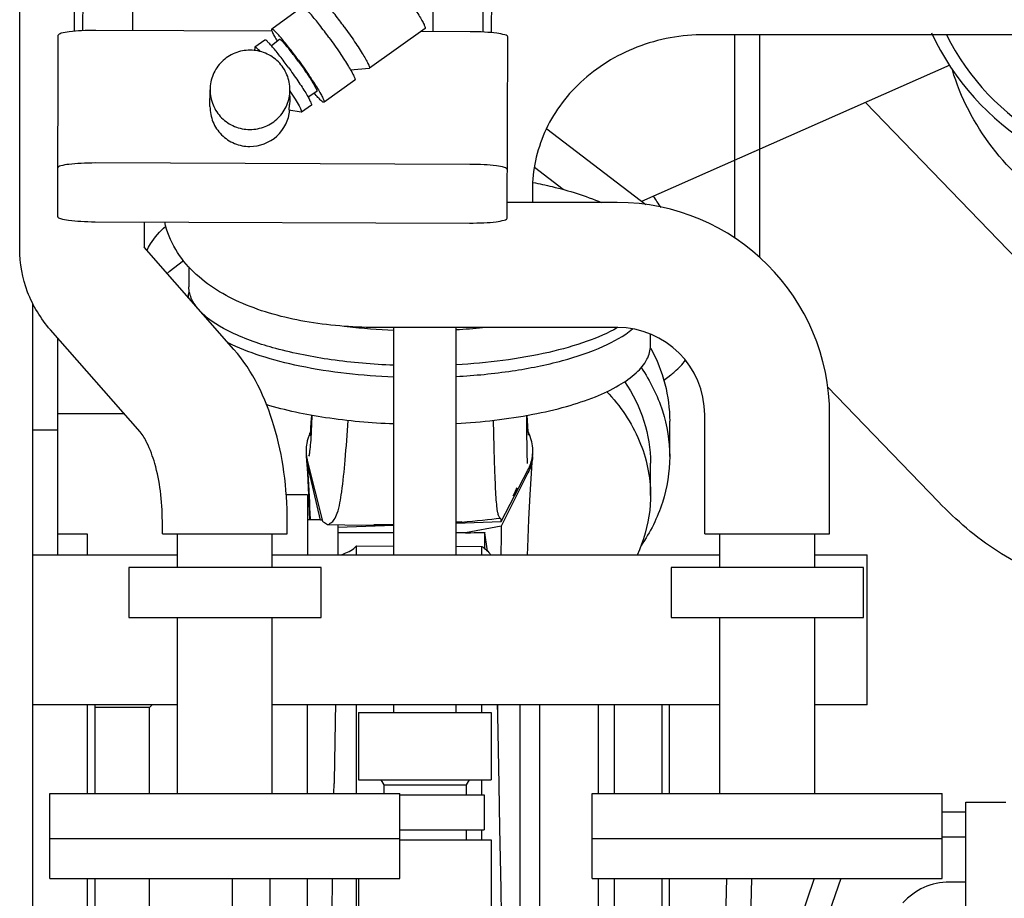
# Model space of a CAD drawing. Header units: millimetres. Extents: x 0 to 1189, y 0 to 841.
# Tile 17 of 106: x 439 to 459, y 155 to 173. Entities that reach past the tile are written whole.
import ezdxf

# ---------------------------------------------------------------- set-up
doc = ezdxf.new("R2010")
doc.units = ezdxf.units.MM
doc.header["$LTSCALE"] = 65.395
doc.linetypes.add('PHANTOM', pattern=[0.8, 0.45, -0.05, 0.1, -0.05, 0.1, -0.05])
for name, color, linetype in [('1907_765000_03_SIMPLE1_B_ABL595', 7, 'CONTINUOUS'), ('1907_765000_03_SIMPLE1_T1_B_PBL596', 7, 'CONTINUOUS'), ('1907_842000_17_SIMPLE1_H_ABL548', 7, 'CONTINUOUS'), ('1907_842000_17_SIMPLE1_T1_H_PBL549', 7, 'CONTINUOUS'), ('1907_853800_10_SIMPLE1_A_ABL582', 7, 'CONTINUOUS'), ('1907_853800_10_SIMPLE1_T1_A_PBL586', 7, 'CONTINUOUS'), ('1907_853800_10_SIMPLE1_T2_A_PBL585', 7, 'CONTINUOUS'), ('1907_853800_10_SIMPLE1_T3_A_PBL587', 7, 'CONTINUOUS'), ('1907_853800_10_SIMPLE1_T4_A_PBL583', 7, 'CONTINUOUS'), ('1907_853800_10_SIMPLE1_T4_A_PBL584', 7, 'CONTINUOUS'), ('1907_854000_21_SIMPLE1_T1_X_PBL581', 7, 'CONTINUOUS'), ('1907_854000_21_SIMPLE1_X_ABL580', 7, 'CONTINUOUS'), ('32007_060000_TLKGS_KGS_V_ABL537', 7, 'CONTINUOUS'), ('32007_061000_TLKGS_KGS_V_ABL538', 7, 'CONTINUOUS'), ('32007_062000_TLKGS_KGS_TL_V_ABL588', 7, 'CONTINUOUS'), ('32007_448100_02_SIMPLE1_T2_X_PBL576', 7, 'CONTINUOUS'), ('32007_448100_02_SIMPLE1_X_ABL575', 7, 'CONTINUOUS'), ('32007_633500_01_SIMPLE1_T1_X_PBL646', 7, 'CONTINUOUS'), ('32007_633500_01_SIMPLE1_X_ABL645', 7, 'CONTINUOUS'), ('32007_644000_01_SIMPLE1_T1_X_PBL540', 7, 'CONTINUOUS'), ('32007_644000_01_SIMPLE1_T1_X_PBL553', 7, 'CONTINUOUS'), ('32007_644000_01_SIMPLE1_T2_X_PBL579', 7, 'CONTINUOUS'), ('32007_644000_01_SIMPLE1_X#AF2_ABL552', 7, 'CONTINUOUS'), ('32007_644000_01_SIMPLE1_X#AF3_ABL539', 7, 'CONTINUOUS'), ('32007_648500_01_SIMPLE1_T1_X_PBL650', 7, 'CONTINUOUS'), ('32007_648500_01_SIMPLE1_X_ABL649', 7, 'CONTINUOUS'), ('32007_833000_02_SIMPLE1_T2_X_PBL590', 7, 'CONTINUOUS'), ('32007_833000_02_SIMPLE1_X_ABL589', 7, 'CONTINUOUS'), ('32007_836000_02_SIMPLE1_T2_X_PBL594', 7, 'CONTINUOUS'), ('32007_836000_02_SIMPLE1_T3_X_PBL603', 7, 'CONTINUOUS'), ('32007_836000_02_SIMPLE1_X_ABL592', 7, 'CONTINUOUS'), ('32097_000000_TLKGS_MARKETING_ABL462', 7, 'CONTINUOUS'), ('right_6_VBL461', 7, 'CONTINUOUS')]:
    doc.layers.add(name, color=color, linetype=linetype)

# ---------------------------------------------------------------- blocks, each defined once
blk = doc.blocks.new('32007_644000_01_SIMPLE1_T1_X_PBL540', base_point=(445.683, 158.769))
at = {"layer": '32007_644000_01_SIMPLE1_T1_X_PBL540', "color": 7, "linetype": 'Continuous'}
for p, q in [((451.865, 166.491), (451.865, 166.718)), ((444.995, 164.188), (445.298, 162.977)), ((445.263, 162.994), (444.995, 164.142)), ((448.877, 162.969), (449.412, 163.994)), ((449.412, 163.94), (448.877, 162.872)), ((449.147, 163.549), (449.162, 163.578)), ((449.162, 163.578), (449.179, 163.609)), ((449.179, 163.609), (449.196, 163.641)), ((445, 163.5), (444.574, 163.5)), ((445, 163.5), (445, 162.3)), ((449.113, 163.485), (449.147, 163.549)), ((445.261, 163), (445, 163)), ((445.294, 162.994), (445.263, 162.994)), ((447.975, 162.96), (448.087, 162.97)), ((447.975, 162.938), (448.877, 162.969)), ((448.087, 162.97), (448.087, 162.97)), ((448.853, 163.035), (448.85, 163.035)), ((448.854, 163.036), (448.853, 163.035)), ((445.402, 162.908), (445.414, 162.906)), ((445.605, 162.904), (445.605, 162.3)), ((445.605, 162.857), (446.725, 162.895)), ((446.328, 162.909), (446.329, 162.909)), ((448.877, 162.872), (448.165, 162.74)), ((440.6, 162.718), (440, 162.718)), ((440.6, 162.3), (440.6, 162.718)), ((446.725, 162.74), (445.605, 162.74)), ((448.165, 162.74), (447.975, 162.74)), ((448.549, 162.75), (448.551, 162.74)), ((448.549, 162.424), (448.549, 162.75)), ((448.602, 162.376), (448.551, 162.74)), ((445.982, 162.479), (446.725, 162.476)), ((445.982, 162.3), (445.982, 162.479)), ((447.975, 162.472), (448.486, 162.47)), ((448.487, 162.3), (448.486, 162.47)), ((440.6, 157.525), (440.6, 159.3)), ((440.75, 157.525), (440.75, 159.3)), ((441.838, 159.25), (440.75, 159.25)), ((441.888, 159.3), (441.838, 159.25)), ((441.838, 157.525), (441.838, 159.25)), ((445, 157.525), (445, 159.3)), ((445.98, 157.788), (445.981, 159.3)), ((448.489, 159.153), (448.489, 159.3)), ((448.807, 159.04), (448.806, 159.3)), ((449.254, 153.432), (449.254, 159.3)), ((449.646, 159.3), (449.646, 153.803)), ((450.818, 159.3), (450.818, 157.525)), ((445.53, 157.525), (445.533, 157.726)), ((445.98, 157.525), (445.98, 157.788)), ((448.49, 157.786), (448.49, 157.8)), ((448.49, 157.5), (448.49, 157.786)), ((448.852, 156.834), (448.835, 157.703)), ((448.49, 156.601), (448.49, 156.8)), ((448.875, 155.618), (448.852, 156.834)), ((440.6, 151.282), (440.6, 155.825)), ((440.75, 152.921), (440.75, 155.825)), ((441.838, 154.75), (441.838, 155.825)), ((443.5, 152.032), (443.5, 155.825)), ((444.25, 150.5), (444.25, 155.825)), ((445, 150.5), (445, 155.825)), ((445.977, 149.974), (445.98, 155.824)), ((450.818, 155.825), (450.818, 154.152)), ((448.496, 149.98), (448.491, 155.25)), ((441.838, 154.75), (440.75, 154.75)), ((443.5, 153.088), (441.838, 154.75)), ((450.818, 154.152), (449.646, 153.803)), ((451.145, 153.914), (450.818, 154.152)), ((449.646, 153.803), (449.254, 153.432)), ((449.254, 153.432), (448.927, 153.124)), ((440.75, 152.921), (440.6, 152.921)), ((444.25, 152.032), (443.5, 152.032)), ((440.6, 151.282), (439.5, 151.282)), ((445.399, 151), (445, 151)), ((445, 150.5), (444.25, 150.5)), ((445.977, 149.974), (448.496, 149.98))]:
    blk.add_line(p, q, dxfattribs=at)
for points in [[(445.077, 165.097), (445.072, 165.008), (445.069, 164.962), (445.066, 164.917), (445.063, 164.872), (445.06, 164.828), (445.057, 164.787), (445.053, 164.748), (445.049, 164.716), (445.046, 164.691), (445.045, 164.683)], [(449.425, 164.695), (449.421, 164.726), (449.418, 164.76), (449.408, 164.882), (449.398, 165.091), (449.398, 165.096)], [(445.053, 164.748), (445.05, 164.741), (445.043, 164.726), (445.037, 164.71), (445.03, 164.693), (445.024, 164.676), (445.018, 164.659), (445.012, 164.641), (445.007, 164.623), (445.001, 164.604), (444.996, 164.584), (444.993, 164.571)], [(449.479, 164.605), (449.452, 164.689), (449.418, 164.768), (449.417, 164.769)], [(444.974, 164.277), (444.997, 163.934), (445.018, 163.502), (445.038, 163)], [(449.405, 162.3), (449.41, 162.45), (449.432, 163.011), (449.456, 163.508), (449.48, 163.931), (449.505, 164.267)], [(447.975, 162.949), (448.026, 162.953), (448.139, 162.962), (448.194, 162.967), (448.3, 162.976), (448.403, 162.986), (448.503, 162.996), (448.599, 163.007), (448.691, 163.017), (448.777, 163.026), (448.85, 163.035)], [(445.414, 162.906), (446.083, 162.897), (446.698, 162.899), (446.725, 162.9)], [(446.329, 162.909), (446.608, 162.906), (446.725, 162.907)], [(448.835, 157.703), (448.821, 158.402), (448.806, 159.1), (448.801, 159.3)], [(449.021, 150.745), (449.021, 150.748), (449.019, 150.763), (449.016, 150.79), (449.012, 150.829), (449.008, 150.878), (449.003, 150.938), (448.999, 151.009), (448.994, 151.092), (448.989, 151.189), (448.984, 151.299), (448.978, 151.425), (448.972, 151.57), (448.969, 151.65), (448.963, 151.825), (448.957, 152.022), (448.95, 152.241), (448.943, 152.484), (448.936, 152.753), (448.929, 153.052), (448.921, 153.383), (448.912, 153.749), (448.904, 154.152), (448.895, 154.596), (448.885, 155.084), (448.875, 155.618)], [(449.145, 152.182), (449.151, 152.371), (449.158, 152.575), (449.164, 152.794), (449.171, 153.03), (449.18, 153.362)], [(448.496, 149.98), (448.627, 150.011), (448.751, 150.071), (448.853, 150.149), (448.927, 150.232), (448.976, 150.307), (449.007, 150.372), (449.027, 150.428), (449.04, 150.474), (449.049, 150.513), (449.055, 150.549), (449.061, 150.583), (449.065, 150.617), (449.069, 150.654), (449.073, 150.693), (449.077, 150.736), (449.081, 150.782), (449.085, 150.833), (449.089, 150.889), (449.093, 150.951), (449.097, 151.02), (449.101, 151.095), (449.106, 151.179), (449.11, 151.273), (449.115, 151.378), (449.12, 151.495), (449.125, 151.625), (449.131, 151.769), (449.136, 151.924), (449.145, 152.182)], [(445.353, 150.599), (445.358, 150.569), (445.365, 150.534), (445.377, 150.491), (445.396, 150.437), (445.426, 150.372), (445.471, 150.299), (445.536, 150.219), (445.619, 150.141), (445.722, 150.069), (445.844, 150.011), (445.977, 149.974)]]:
    blk.add_lwpolyline(points, dxfattribs=at)
for centre, radius, start, end in [((443.157, 167.431), 0.541, 178.0868, 179.9997), ((445.869, 164.346), 0.897, 179.8044, 184.3856), ((445.871, 164.346), 0.9, 184.3868, 190.2319), ((445.867, 164.346), 0.896, 190.2329, 193.1333), ((448.612, 164.346), 0.897, 354.9236, 359.1557), ((549.057, 161.694), 100.188, 179.32588, 179.64495), ((965.358, 149.596), 519.889, 178.9304, 179.10404)]:
    blk.add_arc(centre, radius, start, end, dxfattribs=at)
for points in [[(442.616, 167.449), (442.617, 167.487), (442.622, 167.526), (442.632, 167.563)], [(444.993, 164.571), (444.971, 164.475), (444.966, 164.375), (444.979, 164.278)], [(449.501, 164.268), (449.517, 164.379), (449.509, 164.496), (449.479, 164.605)], [(444.979, 164.278), (444.982, 164.248), (444.988, 164.218), (444.995, 164.188)], [(449.412, 163.994), (449.457, 164.079), (449.487, 164.173), (449.501, 164.268)], [(449.505, 164.267), (449.495, 164.154), (449.463, 164.041), (449.412, 163.94)], [(448.486, 162.47), (448.557, 162.429), (448.62, 162.37), (448.663, 162.301)]]:
    blk.add_open_spline(points, degree=3, dxfattribs=at)
for points, knots in [([(447.976, 165.869), (448.351, 165.89), (449.067, 165.959), (450.057, 166.156), (450.872, 166.426), (451.331, 166.677), (451.507, 166.82)], [0, 0, 0, 0, 0.304837, 0.581644, 0.816338, 1, 1, 1, 1]), ([(446.724, 165.859), (446.095, 165.883), (445.191, 165.978), (444.09, 166.256), (443.617, 166.439), (443.411, 166.544)], [0, 0, 0, 0, 0.555097, 0.795766, 1, 1, 1, 1]), ([(447.976, 164.929), (448.489, 164.958), (449.232, 165.041), (450.158, 165.253), (450.737, 165.444), (451.212, 165.665), (451.57, 165.912), (451.804, 166.184), (451.865, 166.395), (451.865, 166.491)], [0, 0, 0, 0, 0.348421, 0.504279, 0.642648, 0.760844, 0.857802, 0.93527, 1, 1, 1, 1]), ([(446.724, 164.919), (446.268, 164.936), (445.409, 165.013), (444.562, 165.189), (444.174, 165.307)], [0, 0, 0, 0, 0.529516, 1, 1, 1, 1]), ([(445.029, 164.273), (445.041, 164.304), (445.053, 164.395), (445.069, 164.566), (445.082, 164.806), (445.09, 164.989), (445.093, 165.091)], [0, 0, 0, 0, 0.120804, 0.332176, 0.628007, 1, 1, 1, 1]), ([(445.468, 162.942), (445.496, 162.955), (445.551, 163.017), (445.633, 163.224), (445.699, 163.627), (445.76, 164.246), (445.795, 164.724), (445.815, 164.989)], [0, 0, 0, 0, 0.045045, 0.110776, 0.31805, 0.621505, 1, 1, 1, 1]), ([(448.832, 163.073), (448.82, 163.095), (448.805, 163.162), (448.787, 163.286), (448.773, 163.465), (448.761, 163.692), (448.75, 163.964), (448.736, 164.404), (448.728, 164.752), (448.722, 164.995)], [0, 0, 0, 0, 0.038431, 0.104327, 0.1973, 0.315895, 0.458027, 0.621299, 1, 1, 1, 1]), ([(449.404, 164.13), (449.397, 164.245), (449.393, 164.567), (449.389, 164.888), (449.388, 165.094)], [0, 0, 0, 0, 0.359656, 1, 1, 1, 1]), ([(444.995, 164.142), (445, 164.071), (445.024, 163.695), (445.039, 163.319), (445.05, 163.014)], [0, 0, 0, 0, 0.18955, 1, 1, 1, 1]), ([(445.298, 162.977), (445.304, 162.972), (445.338, 162.948), (445.373, 162.926), (445.402, 162.908)], [0, 0, 0, 0, 0.181626, 1, 1, 1, 1]), ([(448.85, 163.035), (448.848, 163.035), (448.845, 163.043), (448.841, 163.055), (448.836, 163.067), (448.832, 163.073)], [0, 0, 0, 0, 0.149072, 0.461371, 1, 1, 1, 1]), ([(448.877, 162.969), (448.876, 162.98), (448.875, 162.997), (448.872, 163.021), (448.861, 163.036), (448.854, 163.036)], [0, 0, 0, 0, 0.430533, 0.714584, 1, 1, 1, 1]), ([(445.414, 162.906), (445.424, 162.906), (445.439, 162.927), (445.457, 162.937), (445.468, 162.942)], [0, 0, 0, 0, 0.474273, 1, 1, 1, 1]), ([(448.165, 162.74), (448.198, 162.741), (448.326, 162.746), (448.454, 162.749), (448.549, 162.75)], [0, 0, 0, 0, 0.253942, 1, 1, 1, 1]), ([(445.639, 162.299), (445.671, 162.306), (445.797, 162.341), (445.912, 162.412), (445.982, 162.479)], [0, 0, 0, 0, 0.255347, 1, 1, 1, 1]), ([(445.362, 150.596), (445.365, 150.598), (445.368, 150.609), (445.373, 150.628), (445.377, 150.66), (445.384, 150.723), (445.391, 150.832), (445.4, 150.994), (445.409, 151.2), (445.417, 151.449), (445.426, 151.741), (445.438, 152.208), (445.453, 152.882), (445.47, 153.781), (445.486, 154.776), (445.497, 155.468), (445.503, 155.823)], [0, 0, 0, 0, 0.001811, 0.005705, 0.011745, 0.019925, 0.042649, 0.073784, 0.113232, 0.160899, 0.21671, 0.280432, 0.429358, 0.603068, 0.796077, 1, 1, 1, 1]), ([(445.323, 150.993), (445.326, 150.934), (445.332, 150.832), (445.339, 150.709), (445.351, 150.633), (445.354, 150.605), (445.361, 150.596), (445.362, 150.596)], [0, 0, 0, 0, 0.443218, 0.756718, 0.940477, 0.984427, 1, 1, 1, 1])]:
    blk.add_open_spline(points, degree=3, knots=knots, dxfattribs=at)
blk = doc.blocks.new('32007_644000_01_SIMPLE1_T2_X_PBL579', base_point=(451.69525, 155.65))
at = {"layer": '32007_644000_01_SIMPLE1_T2_X_PBL579', "color": 7, "linetype": 'Continuous'}
for p, q in [((451.14525, 157.525), (451.14525, 159.3)), ((452.09525, 157.525), (452.09525, 159.3)), ((452.24525, 157.525), (452.24525, 159.3)), ((451.14525, 152), (451.14525, 155.825)), ((452.09525, 152), (452.09525, 155.825)), ((452.24525, 153.55), (452.24525, 155.825)), ((452.09525, 153.55), (452.24525, 153.55)), ((451.14525, 152), (452.09525, 152))]:
    blk.add_line(p, q, dxfattribs=at)
blk = doc.blocks.new('32007_644000_01_SIMPLE1_X#AF3_ABL539', base_point=(445.873, 158.769))
at = {"layer": '32007_644000_01_SIMPLE1_T1_X_PBL540'}
blk.add_blockref('32007_644000_01_SIMPLE1_T1_X_PBL540', (445.683, 158.769), dxfattribs=at)
at = {"layer": '32007_644000_01_SIMPLE1_T2_X_PBL579'}
blk.add_blockref('32007_644000_01_SIMPLE1_T2_X_PBL579', (451.695, 155.65), dxfattribs=at)
blk = doc.blocks.new('32007_644000_01_SIMPLE1_T1_X_PBL553', base_point=(448.516, 157.708))
at = {"layer": '32007_644000_01_SIMPLE1_T1_X_PBL553', "color": 7, "linetype": 'Continuous'}
for p, q in [((451.865, 163.492), (451.865, 164.135)), ((449.134, 151.463), (449.127, 151.667)), ((445.975, 149.651), (445.976, 149.97)), ((445.976, 149.97), (445.976, 149.971)), ((448.501, 149.654), (448.5, 149.976)), ((448.5, 149.976), (448.5, 149.976)), ((445.975, 149.651), (448.501, 149.654))]:
    blk.add_line(p, q, dxfattribs=at)
for points in [[(448.501, 149.654), (448.657, 149.68), (448.806, 149.737), (448.932, 149.817), (449.031, 149.91), (449.102, 150.002), (449.149, 150.084), (449.18, 150.156), (449.2, 150.219), (449.214, 150.27), (449.223, 150.315), (449.23, 150.356), (449.236, 150.397), (449.241, 150.44), (449.246, 150.486), (449.251, 150.537), (449.256, 150.596), (449.262, 150.661), (449.267, 150.736), (449.272, 150.82), (449.278, 150.914), (449.283, 151.019), (449.289, 151.134), (449.295, 151.261), (449.301, 151.399), (449.307, 151.551), (449.314, 151.716), (449.32, 151.896), (449.327, 152.091), (449.334, 152.303), (449.342, 152.533), (449.349, 152.781), (449.357, 153.05), (449.365, 153.337), (449.371, 153.542)], [(449.188, 150.58), (449.188, 150.581), (449.186, 150.592), (449.184, 150.613), (449.18, 150.643), (449.177, 150.683), (449.173, 150.732), (449.169, 150.79), (449.164, 150.857), (449.159, 150.933), (449.155, 151.018), (449.15, 151.113), (449.145, 151.218), (449.14, 151.335), (449.134, 151.463)], [(445.168, 151), (445.173, 150.898), (445.177, 150.806), (445.182, 150.726), (445.186, 150.655), (445.191, 150.593), (445.195, 150.538), (445.2, 150.49), (445.204, 150.447), (445.209, 150.408), (445.214, 150.37), (445.221, 150.332), (445.229, 150.289), (445.243, 150.239), (445.263, 150.18), (445.295, 150.107), (445.349, 150.016), (445.426, 149.919), (445.527, 149.827), (445.656, 149.744), (445.811, 149.681), (445.975, 149.651)], [(445.272, 151), (445.261, 150.784), (445.255, 150.698)]]:
    blk.add_lwpolyline(points, dxfattribs=at)
for points, knots in [([(451.346, 165.766), (451.511, 165.523), (451.773, 164.999), (451.865, 164.418), (451.865, 164.135)], [0, 0, 0, 0, 0.50916, 1, 1, 1, 1]), ([(450.987, 165.569), (451.258, 165.282), (451.701, 164.636), (451.865, 163.864), (451.865, 163.492)], [0, 0, 0, 0, 0.514719, 1, 1, 1, 1]), ([(451.865, 163.492), (451.865, 163.391), (451.842, 162.981), (451.725, 162.578), (451.595, 162.298)], [0, 0, 0, 0, 0.247638, 1, 1, 1, 1]), ([(445.179, 150.989), (445.183, 150.913), (445.188, 150.791), (445.203, 150.61), (445.207, 150.552), (445.221, 150.481), (445.228, 150.487)], [0, 0, 0, 0, 0.449121, 0.765731, 0.948476, 1, 1, 1, 1]), ([(445.228, 150.487), (445.232, 150.491), (445.236, 150.513), (445.243, 150.553), (445.249, 150.619), (445.253, 150.669), (445.255, 150.698)], [0, 0, 0, 0, 0.091016, 0.287388, 0.59052, 1, 1, 1, 1])]:
    blk.add_open_spline(points, degree=3, knots=knots, dxfattribs=at)
blk = doc.blocks.new('32007_644000_01_SIMPLE1_X#AF2_ABL552', base_point=(448.516, 157.708))
at = {"layer": '32007_644000_01_SIMPLE1_T1_X_PBL553'}
blk.add_blockref('32007_644000_01_SIMPLE1_T1_X_PBL553', (448.516, 157.708), dxfattribs=at)
blk = doc.blocks.new('32007_448100_02_SIMPLE1_T2_X_PBL576', base_point=(444.506, 179.809))
at = {"layer": '32007_448100_02_SIMPLE1_T2_X_PBL576', "color": 7, "linetype": 'Continuous'}
for p, q in [((441.527, 180.897), (441.498, 172.789)), ((440.526, 180.776), (440.498, 172.786)), ((447.537, 180.876), (447.508, 172.768)), ((448.536, 180.748), (448.508, 172.758)), ((440.356, 180.679), (440.328, 172.774)), ((448.706, 180.65), (448.678, 172.746)), ((444.903, 173.261), (444.283, 172.819)), ((447.352, 172.829), (446.239, 172.034)), ((440, 169.065), (440.013, 172.696)), ((444.288, 172.779), (440.763, 172.792)), ((448.258, 172.766), (447.268, 172.769)), ((448.995, 169.034), (449.008, 172.665)), ((443.946, 172.451), (443.936, 172.387)), ((443.949, 172.457), (443.946, 172.451)), ((444.148, 172.599), (443.949, 172.457)), ((444.441, 172.612), (444.276, 172.486)), ((446.236, 172.033), (445.863, 171.998)), ((446.239, 172.034), (446.236, 172.033)), ((445.949, 171.796), (445.33, 171.354)), ((443.048, 171.267), (443.049, 171.606)), ((444.643, 171.588), (444.649, 171.578)), ((444.649, 171.474), (444.649, 171.601)), ((445.185, 171.57), (445.013, 171.455)), ((445.077, 171.297), (444.878, 171.155)), ((444.872, 171.154), (444.627, 171.199)), ((444.878, 171.155), (444.872, 171.154)), ((448.249, 170.113), (440.754, 170.14)), ((440.75, 168.965), (448.245, 168.939))]:
    blk.add_line(p, q, dxfattribs=at)
for points, knots in [([(446.848, 173.658), (446.919, 173.56), (447.02, 173.416), (447.145, 173.228), (447.223, 173.103), (447.284, 173), (447.329, 172.916), (447.349, 172.869), (447.359, 172.834), (447.352, 172.829)], [0, 0, 0, 0, 0.370992, 0.542483, 0.694541, 0.820614, 0.915376, 0.975168, 1, 1, 1, 1]), ([(445.735, 172.863), (445.675, 172.945), (445.586, 173.063), (445.471, 173.209), (445.396, 173.299), (445.334, 173.369), (445.282, 173.422), (445.252, 173.449), (445.227, 173.462), (445.222, 173.458)], [0, 0, 0, 0, 0.386091, 0.557217, 0.706008, 0.827609, 0.918177, 0.975265, 1, 1, 1, 1]), ([(445.43, 172.649), (445.369, 172.734), (445.278, 172.855), (445.159, 173.005), (445.082, 173.097), (445.018, 173.17), (444.965, 173.223), (444.933, 173.251), (444.908, 173.265), (444.903, 173.261)], [0, 0, 0, 0, 0.386091, 0.557217, 0.706008, 0.827609, 0.918177, 0.975265, 1, 1, 1, 1]), ([(444.283, 172.819), (444.277, 172.814), (444.284, 172.783), (444.303, 172.74), (444.341, 172.664), (444.373, 172.609), (444.392, 172.577)], [0, 0, 0, 0, 0.082698, 0.277525, 0.586597, 1, 1, 1, 1]), ([(444.81, 172.206), (444.749, 172.291), (444.658, 172.412), (444.539, 172.562), (444.462, 172.654), (444.398, 172.727), (444.345, 172.781), (444.314, 172.808), (444.289, 172.822), (444.283, 172.819)], [0, 0, 0, 0, 0.386091, 0.557217, 0.706008, 0.827609, 0.918177, 0.975265, 1, 1, 1, 1]), ([(445.735, 172.863), (445.806, 172.765), (445.907, 172.621), (446.032, 172.433), (446.11, 172.308), (446.171, 172.205), (446.216, 172.121), (446.236, 172.074), (446.246, 172.039), (446.239, 172.034)], [0, 0, 0, 0, 0.370992, 0.542483, 0.694541, 0.820614, 0.915376, 0.975168, 1, 1, 1, 1]), ([(440.763, 172.792), (440.668, 172.792), (440.49, 172.788), (440.26, 172.771), (440.106, 172.746), (440.034, 172.723), (440.013, 172.704), (440.013, 172.696)], [0, 0, 0, 0, 0.374136, 0.692411, 0.908276, 0.968821, 1, 1, 1, 1]), ([(445.43, 172.649), (445.503, 172.548), (445.608, 172.4), (445.736, 172.206), (445.817, 172.078), (445.879, 171.972), (445.925, 171.886), (445.946, 171.837), (445.956, 171.801), (445.949, 171.796)], [0, 0, 0, 0, 0.370992, 0.542483, 0.694541, 0.820614, 0.915376, 0.975168, 1, 1, 1, 1]), ([(449.008, 172.665), (449.008, 172.673), (448.987, 172.691), (448.915, 172.715), (448.762, 172.742), (448.531, 172.76), (448.354, 172.765), (448.258, 172.766)], [0, 0, 0, 0, 0.031179, 0.091724, 0.307589, 0.625864, 1, 1, 1, 1]), ([(444.056, 172.369), (444.033, 172.394), (444.002, 172.426), (443.967, 172.453), (443.952, 172.459), (443.949, 172.457)], [0, 0, 0, 0, 0.71608, 0.909013, 1, 1, 1, 1]), ([(444.616, 172.054), (444.561, 172.13), (444.481, 172.237), (444.375, 172.371), (444.307, 172.453), (444.25, 172.517), (444.202, 172.565), (444.175, 172.59), (444.152, 172.602), (444.148, 172.599)], [0, 0, 0, 0, 0.38609, 0.557216, 0.706008, 0.827609, 0.918176, 0.975264, 1, 1, 1, 1]), ([(444.816, 172.176), (444.772, 172.236), (444.69, 172.345), (444.59, 172.471), (444.522, 172.547), (444.485, 172.585), (444.462, 172.605), (444.445, 172.614), (444.441, 172.612)], [0, 0, 0, 0, 0.386652, 0.706812, 0.828376, 0.918778, 0.975576, 1, 1, 1, 1]), ([(443.852, 172.397), (443.748, 172.397), (443.538, 172.357), (443.271, 172.181), (443.092, 171.918), (443.049, 171.71), (443.049, 171.606)], [0, 0, 0, 0, 0.250992, 0.501403, 0.750993, 1, 1, 1, 1]), ([(444.649, 171.601), (444.649, 171.704), (444.608, 171.913), (444.431, 172.177), (444.166, 172.355), (443.956, 172.396), (443.852, 172.397)], [0, 0, 0, 0, 0.249007, 0.498597, 0.749008, 1, 1, 1, 1]), ([(444.616, 172.054), (444.681, 171.965), (444.774, 171.833), (444.888, 171.661), (444.96, 171.547), (445.015, 171.453), (445.056, 171.376), (445.075, 171.333), (445.083, 171.301), (445.077, 171.297)], [0, 0, 0, 0, 0.370992, 0.542483, 0.69454, 0.820614, 0.915375, 0.975168, 1, 1, 1, 1]), ([(444.81, 172.206), (444.884, 172.106), (444.988, 171.957), (445.116, 171.763), (445.197, 171.636), (445.26, 171.53), (445.306, 171.443), (445.326, 171.395), (445.336, 171.359), (445.33, 171.354)], [0, 0, 0, 0, 0.370992, 0.542483, 0.694541, 0.820614, 0.915376, 0.975168, 1, 1, 1, 1]), ([(444.816, 172.176), (444.868, 172.105), (444.942, 171.999), (445.034, 171.861), (445.091, 171.77), (445.136, 171.695), (445.168, 171.633), (445.183, 171.599), (445.19, 171.573), (445.185, 171.57)], [0, 0, 0, 0, 0.371479, 0.543144, 0.695289, 0.82134, 0.915954, 0.975478, 1, 1, 1, 1]), ([(443.049, 171.606), (443.049, 171.503), (443.09, 171.294), (443.267, 171.03), (443.532, 170.853), (443.742, 170.811), (443.846, 170.81)], [0, 0, 0, 0, 0.249007, 0.498597, 0.749008, 1, 1, 1, 1]), ([(443.846, 170.81), (443.95, 170.81), (444.161, 170.851), (444.427, 171.026), (444.606, 171.289), (444.649, 171.498), (444.649, 171.601)], [0, 0, 0, 0, 0.250992, 0.501403, 0.750993, 1, 1, 1, 1]), ([(444.649, 171.474), (444.649, 171.436), (444.645, 171.37), (444.635, 171.292), (444.628, 171.246), (444.625, 171.221), (444.624, 171.209), (444.624, 171.2), (444.626, 171.2)], [0, 0, 0, 0, 0.409152, 0.725657, 0.842707, 0.928324, 0.980513, 1, 1, 1, 1]), ([(444.649, 171.578), (444.685, 171.524), (444.748, 171.426), (444.817, 171.31), (444.856, 171.236), (444.873, 171.197), (444.882, 171.173), (444.882, 171.157), (444.878, 171.155)], [0, 0, 0, 0, 0.402386, 0.717263, 0.833667, 0.919623, 0.974141, 1, 1, 1, 1]), ([(445.33, 171.354), (445.324, 171.35), (445.296, 171.366), (445.261, 171.397), (445.202, 171.459), (445.16, 171.507), (445.137, 171.535)], [0, 0, 0, 0, 0.082708, 0.27753, 0.586594, 1, 1, 1, 1]), ([(443.048, 171.267), (443.048, 171.164), (443.089, 170.955), (443.266, 170.691), (443.531, 170.513), (443.741, 170.471), (443.845, 170.471)], [0, 0, 0, 0, 0.249007, 0.498597, 0.749008, 1, 1, 1, 1]), ([(443.845, 170.471), (444.039, 170.47), (444.44, 170.619), (444.628, 171.004), (444.645, 171.196)], [0, 0, 0, 0, 0.501449, 1, 1, 1, 1]), ([(440.754, 170.14), (440.658, 170.14), (440.481, 170.136), (440.25, 170.119), (440.097, 170.094), (440.025, 170.071), (440.004, 170.052), (440.004, 170.044)], [0, 0, 0, 0, 0.374136, 0.692411, 0.908276, 0.968821, 1, 1, 1, 1]), ([(448.999, 170.013), (448.999, 170.021), (448.978, 170.039), (448.906, 170.063), (448.752, 170.09), (448.522, 170.108), (448.345, 170.113), (448.249, 170.113)], [0, 0, 0, 0, 0.031179, 0.091724, 0.307589, 0.625864, 1, 1, 1, 1]), ([(440, 169.065), (440, 169.057), (440.021, 169.039), (440.093, 169.015), (440.246, 168.989), (440.477, 168.97), (440.654, 168.965), (440.75, 168.965)], [0, 0, 0, 0, 0.031179, 0.091724, 0.307589, 0.625864, 1, 1, 1, 1]), ([(448.245, 168.939), (448.341, 168.938), (448.518, 168.942), (448.748, 168.959), (448.902, 168.985), (448.974, 169.008), (448.995, 169.026), (448.995, 169.034)], [0, 0, 0, 0, 0.374136, 0.692411, 0.908276, 0.968821, 1, 1, 1, 1])]:
    blk.add_open_spline(points, degree=3, knots=knots, dxfattribs=at)
blk = doc.blocks.new('32007_448100_02_SIMPLE1_X_ABL575', base_point=(439.725, 195.428))
at = {"layer": '32007_448100_02_SIMPLE1_T2_X_PBL576'}
blk.add_blockref('32007_448100_02_SIMPLE1_T2_X_PBL576', (444.506, 179.809), dxfattribs=at)
blk = doc.blocks.new('1907_854000_21_SIMPLE1_T1_X_PBL581', base_point=(443.089, 184.476))
at = {"layer": '1907_854000_21_SIMPLE1_T1_X_PBL581', "color": 7, "linetype": 'Continuous'}
for p, q in [((446.725, 162.3), (446.725, 166.85)), ((447.975, 162.3), (447.975, 166.85)), ((446.725, 159.15), (446.725, 159.3)), ((447.975, 159.15), (447.975, 159.3)), ((446.022, 159.15), (448.678, 159.15)), ((446.022, 159.15), (446.022, 157.8)), ((448.678, 159.15), (448.678, 157.8)), ((446.022, 157.8), (448.678, 157.8)), ((446.467, 157.8), (446.525, 157.7)), ((446.525, 157.7), (448.175, 157.7)), ((446.525, 157.7), (446.525, 157.525)), ((448.233, 157.8), (448.175, 157.7)), ((448.175, 157.7), (448.175, 157.5)), ((446.845, 157.5), (448.534, 157.5)), ((448.534, 157.5), (448.534, 156.8)), ((446.845, 156.8), (448.534, 156.8)), ((448.175, 156.8), (448.175, 156.601)), ((446.845, 156.601), (448.678, 156.601)), ((448.678, 156.601), (448.678, 155.251)), ((446.022, 155.825), (446.022, 155.251))]:
    blk.add_line(p, q, dxfattribs=at)
blk = doc.blocks.new('1907_854000_21_SIMPLE1_X_ABL580', base_point=(443.089, 184.476))
at = {"layer": '1907_854000_21_SIMPLE1_T1_X_PBL581'}
blk.add_blockref('1907_854000_21_SIMPLE1_T1_X_PBL581', (443.089, 184.476), dxfattribs=at)
blk = doc.blocks.new('1907_853800_10_SIMPLE1_T4_A_PBL583', base_point=(443.345, 156.225))
at = {"layer": '1907_853800_10_SIMPLE1_T4_A_PBL583', "color": 7, "linetype": 'Continuous'}
for p, q in [((439.845, 156.625), (446.845, 156.625)), ((439.845, 155.825), (439.845, 156.625)), ((446.845, 155.825), (446.845, 156.625)), ((439.845, 155.825), (446.845, 155.825))]:
    blk.add_line(p, q, dxfattribs=at)
blk = doc.blocks.new('1907_853800_10_SIMPLE1_T4_A_PBL584', base_point=(454.2, 156.225))
at = {"layer": '1907_853800_10_SIMPLE1_T4_A_PBL584', "color": 7, "linetype": 'Continuous'}
for p, q in [((450.7, 156.625), (457.7, 156.625)), ((450.7, 155.825), (450.7, 156.625)), ((457.7, 155.825), (457.7, 156.625)), ((450.7, 155.825), (457.7, 155.825))]:
    blk.add_line(p, q, dxfattribs=at)
blk = doc.blocks.new('1907_853800_10_SIMPLE1_T2_A_PBL585', base_point=(434.46, 193.713))
at = {"layer": '1907_853800_10_SIMPLE1_T2_A_PBL585', "color": 7, "linetype": 'Continuous'}
for p, q in [((439.24, 168.425), (439.24, 176.568)), ((441.74, 168.446), (441.74, 168.961)), ((441.733, 168.454), (441.73, 168.458)), ((443.528, 166.411), (441.733, 168.454)), ((441.65, 164.761), (439.855, 166.804)), ((442.095, 162.725), (442.095, 162.973)), ((444.595, 162.725), (444.595, 162.973)), ((442.095, 162.725), (444.595, 162.725)), ((442.395, 162.05), (442.395, 162.725)), ((444.295, 162.05), (444.295, 162.725)), ((442.395, 157.525), (442.395, 161.05)), ((444.295, 157.525), (444.295, 161.05)), ((439.845, 157.525), (446.845, 157.525)), ((439.845, 156.625), (439.845, 157.525)), ((446.845, 156.625), (446.845, 157.525)), ((439.845, 156.625), (446.845, 156.625))]:
    blk.add_line(p, q, dxfattribs=at)
for points, knots in [([(439.855, 166.804), (439.661, 167.025), (439.346, 167.538), (439.24, 168.132), (439.24, 168.425)], [0, 0, 0, 0, 0.500173, 1, 1, 1, 1]), ([(444.595, 162.973), (444.595, 163.302), (444.552, 163.948), (444.302, 165.141), (443.907, 165.979), (443.528, 166.411)], [0, 0, 0, 0, 0.269172, 0.528727, 1, 1, 1, 1]), ([(442.095, 162.973), (442.095, 163.176), (442.071, 163.565), (441.967, 164.094), (441.824, 164.49), (441.706, 164.696), (441.65, 164.761)], [0, 0, 0, 0, 0.325593, 0.623611, 0.862095, 1, 1, 1, 1])]:
    blk.add_open_spline(points, degree=3, knots=knots, dxfattribs=at)
blk = doc.blocks.new('1907_853800_10_SIMPLE1_T1_A_PBL586', base_point=(439.887, 195.2))
at = {"layer": '1907_853800_10_SIMPLE1_T1_A_PBL586', "color": 7, "linetype": 'Continuous'}
for p, q in [((451.2, 169.35), (448.996, 169.35)), ((451.2, 166.85), (446.35, 166.85)), ((452.95, 162.725), (452.95, 165.1)), ((455.45, 162.725), (455.45, 165.1)), ((452.95, 162.725), (455.45, 162.725)), ((453.25, 162.05), (453.25, 162.725)), ((455.15, 162.05), (455.15, 162.725)), ((453.25, 157.525), (453.25, 161.05)), ((455.15, 157.525), (455.15, 161.05)), ((450.7, 157.525), (457.7, 157.525)), ((450.7, 156.625), (450.7, 157.525)), ((457.7, 156.625), (457.7, 157.525)), ((450.7, 156.625), (457.7, 156.625))]:
    blk.add_line(p, q, dxfattribs=at)
for radius in [4.25, 1.75]:
    blk.add_arc((451.2, 165.1), radius, 0, 90, dxfattribs=at)
blk.add_open_spline([(446.35, 166.85), (445.88, 166.85), (444.978, 166.923), (443.907, 167.211), (443.173, 167.586), (442.706, 167.942), (442.335, 168.398), (442.185, 168.767), (442.143, 168.96)], degree=3, knots=[0, 0, 0, 0, 0.279519, 0.535826, 0.653742, 0.767992, 0.882666, 1, 1, 1, 1], dxfattribs=at)
blk = doc.blocks.new('1907_853800_10_SIMPLE1_T3_A_PBL587', base_point=(447.85, 162.05))
at = {"layer": '1907_853800_10_SIMPLE1_T3_A_PBL587', "color": 7, "linetype": 'Continuous'}
for p, q in [((439.5, 164.8), (440, 164.8)), ((439.5, 159.3), (439.5, 164.8)), ((440, 162.3), (440, 164.8)), ((439.5, 162.3), (442.395, 162.3)), ((444.295, 162.3), (453.25, 162.3)), ((455.15, 162.3), (456.2, 162.3)), ((456.2, 159.3), (456.2, 162.3)), ((445.275, 162.05), (441.425, 162.05)), ((441.425, 162.05), (441.425, 161.05)), ((445.275, 161.05), (445.275, 162.05)), ((456.125, 162.05), (452.275, 162.05)), ((452.275, 162.05), (452.275, 161.05)), ((456.125, 161.05), (456.125, 162.05)), ((441.425, 161.05), (445.275, 161.05)), ((452.275, 161.05), (456.125, 161.05)), ((442.395, 159.3), (439.5, 159.3)), ((453.25, 159.3), (444.295, 159.3)), ((456.2, 159.3), (455.15, 159.3))]:
    blk.add_line(p, q, dxfattribs=at)
blk = doc.blocks.new('1907_853800_10_SIMPLE1_A_ABL582', base_point=(439.887, 193.312))
at = {"layer": '1907_853800_10_SIMPLE1_T1_A_PBL586'}
blk.add_blockref('1907_853800_10_SIMPLE1_T1_A_PBL586', (439.887, 195.2), dxfattribs=at)
at = {"layer": '1907_853800_10_SIMPLE1_T2_A_PBL585'}
blk.add_blockref('1907_853800_10_SIMPLE1_T2_A_PBL585', (434.46, 193.713), dxfattribs=at)
at = {"layer": '1907_853800_10_SIMPLE1_T3_A_PBL587'}
blk.add_blockref('1907_853800_10_SIMPLE1_T3_A_PBL587', (447.85, 162.05), dxfattribs=at)
at = {"layer": '1907_853800_10_SIMPLE1_T4_A_PBL583'}
blk.add_blockref('1907_853800_10_SIMPLE1_T4_A_PBL583', (443.345, 156.225), dxfattribs=at)
at = {"layer": '1907_853800_10_SIMPLE1_T4_A_PBL584'}
blk.add_blockref('1907_853800_10_SIMPLE1_T4_A_PBL584', (454.2, 156.225), dxfattribs=at)
blk = doc.blocks.new('1907_765000_03_SIMPLE1_T1_B_PBL596', base_point=(440.665, 165.125))
at = {"layer": '1907_765000_03_SIMPLE1_T1_B_PBL596', "color": 7, "linetype": 'Continuous'}
blk.add_line((441.33, 165.125), (440, 165.125), dxfattribs=at)
blk = doc.blocks.new('1907_765000_03_SIMPLE1_B_ABL595', base_point=(440.665, 165.125))
at = {"layer": '1907_765000_03_SIMPLE1_T1_B_PBL596'}
blk.add_blockref('1907_765000_03_SIMPLE1_T1_B_PBL596', (440.665, 165.125), dxfattribs=at)
blk = doc.blocks.new('32007_633500_01_SIMPLE1_T1_X_PBL646', base_point=(439.5, 151.125))
at = {"layer": '32007_633500_01_SIMPLE1_T1_X_PBL646', "color": 7, "linetype": 'Continuous'}
for p, q in [((439.5, 164.8), (439.5, 167.339)), ((439.5, 122.5), (439.5, 159.475))]:
    blk.add_line(p, q, dxfattribs=at)
blk = doc.blocks.new('32007_633500_01_SIMPLE1_X_ABL645', base_point=(439.5, 151.125))
at = {"layer": '32007_633500_01_SIMPLE1_T1_X_PBL646'}
blk.add_blockref('32007_633500_01_SIMPLE1_T1_X_PBL646', (439.5, 151.125), dxfattribs=at)
blk = doc.blocks.new('32007_648500_01_SIMPLE1_T1_X_PBL650', base_point=(440, 165.719))
at = {"layer": '32007_648500_01_SIMPLE1_T1_X_PBL650', "color": 7, "linetype": 'Continuous'}
blk.add_line((440, 164.8), (440, 166.639), dxfattribs=at)
blk = doc.blocks.new('32007_648500_01_SIMPLE1_X_ABL649', base_point=(440, 165.719))
at = {"layer": '32007_648500_01_SIMPLE1_T1_X_PBL650'}
blk.add_blockref('32007_648500_01_SIMPLE1_T1_X_PBL650', (440, 165.719), dxfattribs=at)
blk = doc.blocks.new('32007_061000_TLKGS_KGS_V_ABL538', base_point=(441.925, 183.875))
at = {"layer": '1907_765000_03_SIMPLE1_B_ABL595'}
blk.add_blockref('1907_765000_03_SIMPLE1_B_ABL595', (440.665, 165.125), dxfattribs=at)
at = {"layer": '1907_853800_10_SIMPLE1_A_ABL582'}
blk.add_blockref('1907_853800_10_SIMPLE1_A_ABL582', (439.887, 193.312), dxfattribs=at)
at = {"layer": '1907_854000_21_SIMPLE1_X_ABL580'}
blk.add_blockref('1907_854000_21_SIMPLE1_X_ABL580', (443.089, 184.476), dxfattribs=at)
at = {"layer": '32007_448100_02_SIMPLE1_X_ABL575'}
blk.add_blockref('32007_448100_02_SIMPLE1_X_ABL575', (439.725, 195.428), dxfattribs=at)
at = {"layer": '32007_633500_01_SIMPLE1_X_ABL645'}
blk.add_blockref('32007_633500_01_SIMPLE1_X_ABL645', (439.5, 151.125), dxfattribs=at)
at = {"layer": '32007_644000_01_SIMPLE1_X#AF2_ABL552'}
blk.add_blockref('32007_644000_01_SIMPLE1_X#AF2_ABL552', (448.516, 157.708), dxfattribs=at)
at = {"layer": '32007_644000_01_SIMPLE1_X#AF3_ABL539'}
blk.add_blockref('32007_644000_01_SIMPLE1_X#AF3_ABL539', (445.873, 158.769), dxfattribs=at)
at = {"layer": '32007_648500_01_SIMPLE1_X_ABL649'}
blk.add_blockref('32007_648500_01_SIMPLE1_X_ABL649', (440, 165.719), dxfattribs=at)
blk = doc.blocks.new('32007_833000_02_SIMPLE1_T2_X_PBL590', base_point=(455.393, 170.053))
at = {"layer": '32007_833000_02_SIMPLE1_T2_X_PBL590', "color": 7, "linetype": 'Continuous'}
for p, q in [((457.853, 172.094), (451.682, 169.373)), ((449.787, 170.826), (451.768, 169.307)), ((450.117, 169.611), (449.541, 170.053)), ((442.521, 168.186), (442.228, 167.961)), ((452.126, 165.791), (452.269, 165.9)), ((452.248, 164.267), (452.248, 164.973))]:
    blk.add_line(p, q, dxfattribs=at)
blk.add_arc((443.283, 166.585), 1.734, 127.4835, 129.0335, dxfattribs=at)
for points, knots in [([(459.998, 169.223), (459.513, 169.569), (458.635, 170.379), (458.068, 171.446), (457.906, 172.004)], [0, 0, 0, 0, 0.506212, 1, 1, 1, 1]), ([(441.785, 168.391), (441.807, 168.436), (441.906, 168.617), (442.046, 168.773), (442.165, 168.874)], [0, 0, 0, 0, 0.241547, 1, 1, 1, 1]), ([(451.869, 166.438), (451.991, 166.212), (452.182, 165.735), (452.248, 165.224), (452.248, 164.973)], [0, 0, 0, 0, 0.506304, 1, 1, 1, 1]), ([(452.269, 165.9), (452.297, 165.922), (452.405, 166.01), (452.502, 166.112), (452.565, 166.195)], [0, 0, 0, 0, 0.256727, 1, 1, 1, 1]), ([(451.677, 166.047), (451.858, 165.782), (452.146, 165.21), (452.248, 164.577), (452.248, 164.267)], [0, 0, 0, 0, 0.509252, 1, 1, 1, 1]), ([(452.248, 164.267), (452.248, 163.958), (452.146, 163.325), (451.859, 162.754), (451.678, 162.489)], [0, 0, 0, 0, 0.490759, 1, 1, 1, 1])]:
    blk.add_open_spline(points, degree=3, knots=knots, dxfattribs=at)
blk = doc.blocks.new('32007_833000_02_SIMPLE1_X_ABL589', base_point=(455.443, 170.053))
at = {"layer": '32007_833000_02_SIMPLE1_T2_X_PBL590'}
blk.add_blockref('32007_833000_02_SIMPLE1_T2_X_PBL590', (455.393, 170.053), dxfattribs=at)
blk = doc.blocks.new('32007_836000_02_SIMPLE1_T2_X_PBL594', base_point=(459.8, 170.215))
at = {"layer": '32007_836000_02_SIMPLE1_T2_X_PBL594', "color": 7, "linetype": 'Continuous'}
for p, q in [((455, 177.207), (454.999, 178.05)), ((450.5, 176.83), (450.499, 177.835)), ((469, 174.55), (468, 174.55)), ((468, 164.55), (468, 174.55)), ((469, 164.55), (469, 174.55)), ((469, 174.45), (469.1, 174.45)), ((468, 171.773), (466.414, 171.773)), ((460, 167.383), (456.169, 171.352)), ((460, 170.222), (460, 166.173)), ((468, 167.327), (463.986, 167.327)), ((464.5, 167.327), (464.5, 166.173)), ((467.5, 164.855), (467.5, 167.327)), ((457.631, 163.359), (455.408, 165.661)), ((468, 164.855), (467.5, 164.855)), ((469, 164.55), (468, 164.55)), ((469, 164.65), (469.1, 164.65))]:
    blk.add_line(p, q, dxfattribs=at)
for centre, radius, start, end in [((462.25, 174.955), 5.25, 204.9214, 46.3385), ((462.25, 174.955), 5.25, 146.6551, 155.0386), ((458.115, 173.423), 7.346, 212.5069, 214.6137)]:
    blk.add_arc(centre, radius, start, end, dxfattribs=at)
blk.add_open_spline([(463.721, 169.55), (463.836, 169.705), (463.946, 169.864), (464.046, 170.029)], degree=3, dxfattribs=at)
for points, knots in [([(463.989, 167.327), (463.884, 167.327), (463.66, 167.366), (463.387, 167.468), (463.16, 167.581), (462.985, 167.685), (462.843, 167.785), (462.736, 167.877), (462.664, 167.954), (462.607, 168.044), (462.594, 168.152), (462.636, 168.257), (462.725, 168.388), (462.862, 168.544), (463.035, 168.732), (463.211, 168.927), (463.445, 169.196), (463.614, 169.406), (463.721, 169.55)], [0, 0, 0, 0, 0.089349, 0.192342, 0.248256, 0.306556, 0.36662, 0.396975, 0.427155, 0.456696, 0.485916, 0.51715, 0.550713, 0.621483, 0.694837, 0.769782, 0.845862, 1, 1, 1, 1]), ([(460, 166.173), (460, 166.09), (459.997, 165.974), (459.983, 165.828), (459.973, 165.746), (459.958, 165.67), (459.954, 165.639), (459.931, 165.573), (459.936, 165.585)], [0, 0, 0, 0, 0.417149, 0.589681, 0.73506, 0.85088, 0.934844, 1, 1, 1, 1]), ([(464.5, 166.173), (464.5, 165.572), (464.408, 164.669), (463.986, 163.552), (463.494, 162.799), (462.814, 162.185), (461.979, 161.782), (461.068, 161.636), (460.46, 161.706), (460.169, 161.776)], [0, 0, 0, 0, 0.24997, 0.371522, 0.494731, 0.620738, 0.748394, 0.875438, 1, 1, 1, 1]), ([(460.169, 161.776), (459.687, 161.891), (458.752, 162.324), (457.986, 162.991), (457.631, 163.359)], [0, 0, 0, 0, 0.492246, 1, 1, 1, 1])]:
    blk.add_open_spline(points, degree=3, knots=knots, dxfattribs=at)
blk = doc.blocks.new('32007_836000_02_SIMPLE1_T3_X_PBL603', base_point=(454.22, 174.997))
at = {"layer": '32007_836000_02_SIMPLE1_T3_X_PBL603', "color": 7, "linetype": 'Continuous'}
for p, q in [((462.25, 172.707), (452.95, 172.707)), ((449.5, 169.6), (449.5, 169.35)), ((442.625, 168.06), (442.625, 167.665)), ((451.211, 166.849), (451.205, 166.846))]:
    blk.add_line(p, q, dxfattribs=at)
for centre, radius, start, end in [((462.25, 174.955), 5, 206.7748, 44.5205), ((447.221, 179.578), 12.789, 263.5911, 267.7792), ((447.29, 179.476), 12.687, 273.0986, 275.4956)]:
    blk.add_arc(centre, radius, start, end, dxfattribs=at)
for points, knots in [([(452.95, 172.707), (452.489, 172.707), (451.579, 172.542), (450.606, 171.943), (450.036, 171.297), (449.631, 170.595), (449.5, 169.992), (449.5, 169.6)], [0, 0, 0, 0, 0.269578, 0.528096, 0.65167, 0.771044, 1, 1, 1, 1]), ([(449.513, 169.75), (449.641, 169.725), (450.106, 169.626), (450.564, 169.487), (450.88, 169.35)], [0, 0, 0, 0, 0.274802, 1, 1, 1, 1]), ([(442.877, 167.15), (442.802, 167.224), (442.677, 167.379), (442.625, 167.576), (442.625, 167.665)], [0, 0, 0, 0, 0.54071, 1, 1, 1, 1]), ([(446.725, 166.094), (446.307, 166.11), (445.513, 166.178), (444.42, 166.39), (443.539, 166.689), (443.055, 166.977), (442.885, 167.142)], [0, 0, 0, 0, 0.310357, 0.590868, 0.824143, 1, 1, 1, 1]), ([(451.205, 166.846), (451.012, 166.736), (450.56, 166.543), (449.488, 166.245), (448.599, 166.137), (447.976, 166.103)], [0, 0, 0, 0, 0.200022, 0.439097, 1, 1, 1, 1])]:
    blk.add_open_spline(points, degree=3, knots=knots, dxfattribs=at)
blk = doc.blocks.new('32007_836000_02_SIMPLE1_X_ABL592', base_point=(456.363, 172.788))
at = {"layer": '32007_836000_02_SIMPLE1_T2_X_PBL594'}
blk.add_blockref('32007_836000_02_SIMPLE1_T2_X_PBL594', (459.8, 170.215), dxfattribs=at)
at = {"layer": '32007_836000_02_SIMPLE1_T3_X_PBL603'}
blk.add_blockref('32007_836000_02_SIMPLE1_T3_X_PBL603', (454.22, 174.997), dxfattribs=at)
blk = doc.blocks.new('32007_062000_TLKGS_KGS_TL_V_ABL588', base_point=(465.812, 198.361))
at = {"layer": '32007_833000_02_SIMPLE1_X_ABL589'}
blk.add_blockref('32007_833000_02_SIMPLE1_X_ABL589', (455.443, 170.053), dxfattribs=at)
at = {"layer": '32007_836000_02_SIMPLE1_X_ABL592'}
blk.add_blockref('32007_836000_02_SIMPLE1_X_ABL592', (456.363, 172.788), dxfattribs=at)
blk = doc.blocks.new('32007_060000_TLKGS_KGS_V_ABL537', base_point=(463.913, 183.875))
at = {"layer": '32007_061000_TLKGS_KGS_V_ABL538'}
blk.add_blockref('32007_061000_TLKGS_KGS_V_ABL538', (441.925, 183.875), dxfattribs=at)
at = {"layer": '32007_062000_TLKGS_KGS_TL_V_ABL588'}
blk.add_blockref('32007_062000_TLKGS_KGS_TL_V_ABL588', (465.812, 198.361), dxfattribs=at)
blk = doc.blocks.new('32097_000000_TLKGS_MARKETING_ABL462', base_point=(326.284, 189.925))
at = {"layer": '32007_060000_TLKGS_KGS_V_ABL537'}
blk.add_blockref('32007_060000_TLKGS_KGS_V_ABL537', (463.913, 183.875), dxfattribs=at)
blk = doc.blocks.new('1907_842000_17_SIMPLE1_T1_H_PBL549', base_point=(465.675, 148.793))
at = {"layer": '1907_842000_17_SIMPLE1_T1_H_PBL549', "color": 8, "linetype": 'PHANTOM'}
for p, q in [((453.55, 168.634), (453.55, 172.707)), ((453.55, 172.041), (453.55, 172.707)), ((454.05, 168.252), (454.05, 172.707)), ((454.05, 172.041), (454.05, 172.707)), ((458.175, 157.355), (458.975, 157.355)), ((458.175, 155.055), (458.175, 157.355)), ((458.175, 157.153), (457.7, 157.153)), ((458.175, 157.153), (457.7, 157.153)), ((458.175, 156.653), (457.7, 156.653)), ((458.175, 156.653), (457.7, 156.653)), ((453.373, 155.033), (453.391, 155.825)), ((453.373, 155.033), (453.391, 155.825)), ((455.142, 155.825), (453.593, 151.294)), ((453.873, 155.022), (453.891, 155.825)), ((453.873, 155.022), (453.891, 155.825)), ((455.671, 155.825), (454.066, 151.133)), ((458.175, 155.755), (457.845, 155.755)), ((458.175, 155.755), (457.845, 155.755))]:
    blk.add_line(p, q, dxfattribs=at)
blk.add_arc((457.845, 154.505), 1.25, 90, 138.0128, dxfattribs=at)
blk = doc.blocks.new('1907_842000_17_SIMPLE1_H_ABL548', base_point=(465.675, 148.793))
at = {"layer": '1907_842000_17_SIMPLE1_T1_H_PBL549'}
blk.add_blockref('1907_842000_17_SIMPLE1_T1_H_PBL549', (465.675, 148.793), dxfattribs=at)
blk = doc.blocks.new('RIGHT_6_VBL461', base_point=(333.996, 202.539))
at = {"layer": '1907_842000_17_SIMPLE1_H_ABL548'}
blk.add_blockref('1907_842000_17_SIMPLE1_H_ABL548', (465.675, 148.793), dxfattribs=at)
at = {"layer": '32097_000000_TLKGS_MARKETING_ABL462'}
blk.add_blockref('32097_000000_TLKGS_MARKETING_ABL462', (326.284, 189.925), dxfattribs=at)

msp = doc.modelspace()

# ---------------------------------------------------------------- block references
at = {"layer": 'right_6_VBL461'}
msp.add_blockref('RIGHT_6_VBL461', (333.99627, 202.53925), dxfattribs=at)

doc.saveas('drawing.dxf')
